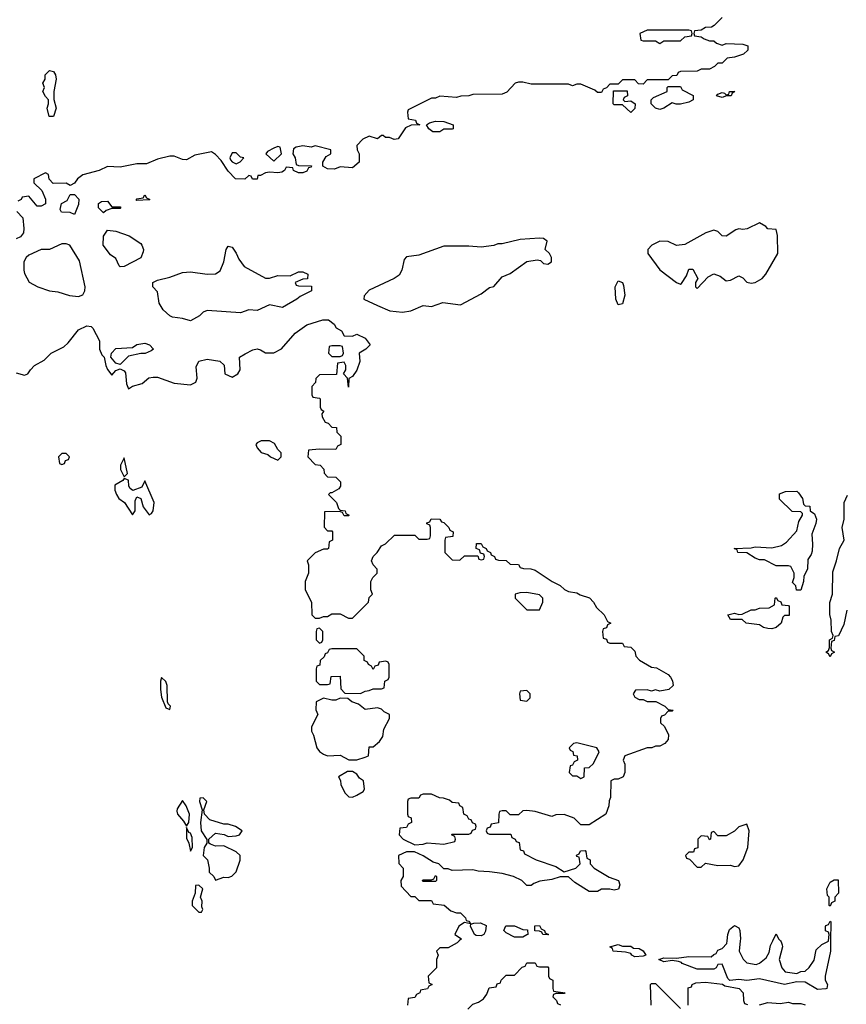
# Model space of a CAD drawing. Header units: inches. Extents: x 2701323 to 2964515, y 494916 to 722124.
# Tile 101 of 256: x 2714946 to 2718929, y 699694 to 704436. Entities that reach past the tile are written whole.
import ezdxf

# ---------------------------------------------------------------- set-up
doc = ezdxf.new("R2010")
doc.units = ezdxf.units.IN
doc.header["$MEASUREMENT"] = 0
doc.layers.add('C7619', color=7, linetype='Continuous')
doc.layers.add('C7710', color=7, linetype='Continuous')

msp = doc.modelspace()

# ---------------------------------------------------------------- linework, layer by layer
at = {"layer": 'C7619', "color": 2, "elevation": 6}
for points in [[(2717064, 700000), (2717054, 699990), (2717010, 699966), (2716970, 699966), (2716954, 699950), (2716962, 699930), (2716954, 699910), (2716954, 699870), (2716914, 699830), (2716918, 699798), (2716934, 699790), (2716918, 699782), (2716911.6, 699768.4), (2716878, 699762), (2716874, 699750), (2716858, 699742), (2716850, 699726), (2716818, 699722), (2716814, 699690)], [(2718852.7, 700000), (2718852, 699950), (2718826, 699830), (2718826.8, 699810), (2718838, 699790), (2718834, 699770), (2718830, 699769.2), (2718790, 699766), (2718730, 699801.2), (2718690, 699802.7), (2718630, 699789.3), (2718510, 699816), (2718450, 699809.2), (2718410, 699814), (2718368, 699808), (2718358, 699818), (2718330, 699888), (2718310, 699886), (2718302, 699870), (2718290, 699864), (2718210, 699864), (2718138, 699890), (2718135.3, 699895.3), (2718120.4, 699900.4), (2718090, 699905.2), (2718050, 699899), (2718026, 699910), (2718050, 699917.3), (2718110, 699916), (2718170, 699924.7), (2718278, 699922), (2718290, 699934), (2718302, 699938), (2718310, 699954), (2718330, 699962), (2718353.6, 699986.4), (2718354.7, 700000)], [(2718417.7, 700000), (2718412, 699950), (2718431.6, 699911.6), (2718450, 699894), (2718494.6, 699885.4), (2718510, 699892), (2718542, 699918), (2718557.2, 699942.8), (2718563.2, 699976.8), (2718574.1, 700000)], [(2718611.1, 700000), (2718615.3, 699995.3), (2718619.8, 699979.8), (2718621, 699970), (2718604.7, 699910), (2718618, 699870), (2718634, 699850), (2718690, 699842), (2718710, 699852), (2718730, 699854), (2718750, 699872), (2718773.2, 699906.8), (2718783.7, 699956.3), (2718810, 699982), (2718842, 699998), (2718842.2, 700000)], [(2717106, 699670), (2717130, 699694), (2717156.4, 699703.6), (2717180.4, 699719.6), (2717196.4, 699743.6), (2717207.3, 699772.7), (2717242, 699778), (2717247.3, 699792.7), (2717262, 699798), (2717266, 699810), (2717290, 699834), (2717330, 699834), (2717367.3, 699872.7), (2717382, 699878), (2717390, 699894), (2717430, 699894), (2717438, 699878), (2717450, 699874), (2717490, 699874), (2717494, 699870), (2717494, 699830), (2717498, 699818), (2717514, 699810), (2717514, 699770), (2717518, 699758), (2717574, 699750), (2717570, 699746), (2717530, 699746), (2717518, 699742), (2717514, 699730), (2717532.7, 699712.7), (2717538, 699698), (2717552, 699692)], [(2717988, 699690), (2717986, 699790), (2717990, 699794), (2718010, 699794), (2718130, 699674)], [(2718166, 699690), (2718167.3, 699772.7), (2718182, 699778), (2718186, 699790), (2718203.1, 699796.9), (2718250, 699801), (2718331.6, 699791.6), (2718343.6, 699783.6), (2718412, 699770), (2718432, 699750), (2718432.7, 699712.7), (2718438, 699698), (2718452.7, 699692.7)], [(2718510, 699692), (2718550, 699702), (2718610, 699698), (2718650, 699704.7), (2718670, 699698), (2718710, 699698), (2718730, 699691.3)]]:
    msp.add_lwpolyline(points, dxfattribs=at)
msp.add_lwpolyline([(2717850, 699974), (2717890, 699974), (2717903.6, 699963.6), (2717930, 699962), (2717950, 699952), (2717962, 699930), (2717950, 699925.2), (2717910, 699922.7), (2717895.3, 699930), (2717890, 699938), (2717865.6, 699945.6), (2717806, 699950), (2717802, 699962), (2717788.7, 699970), (2717830, 699982)], close=True, dxfattribs=at)
at = {"layer": 'C7710', "color": 2, "elevation": 6}
for points in [[(2718330, 704446), (2718292.7, 704407.3), (2718279.6, 704400.4), (2718250, 704398), (2718230, 704386), (2718198, 704382), (2718194, 704370), (2718198, 704358), (2718230, 704354), (2718243.6, 704343.6), (2718270, 704334), (2718290, 704334), (2718303.6, 704323.6), (2718330, 704314), (2718350, 704322), (2718430, 704318), (2718454, 704310), (2718454, 704290), (2718434, 704270), (2718390, 704255.3), (2718354, 704250), (2718330, 704226), (2718310, 704226), (2718294, 704210), (2718270, 704198), (2718230, 704198), (2718210, 704188), (2718130, 704186), (2718118, 704182), (2718112.7, 704167.3), (2718090, 704166), (2718070, 704146), (2717970, 704146), (2717950, 704126), (2717927.3, 704127.3), (2717910, 704146), (2717850, 704146), (2717830, 704126), (2717790, 704126), (2717772.7, 704107.3), (2717758, 704102), (2717750, 704086), (2717730, 704086), (2717716.4, 704096.4), (2717650, 704126), (2717630, 704126), (2717610, 704118), (2717590, 704126), (2717410, 704126), (2717370, 704135.3), (2717350, 704135.3), (2717334, 704130), (2717292.7, 704087.3), (2717270, 704078), (2717130, 704075.3), (2717110, 704068.7), (2717071.6, 704068.4), (2717050, 704062), (2716970, 704068), (2716950, 704058), (2716930, 704058), (2716818, 704002), (2716814, 703990), (2716818, 703958), (2716852.7, 703952.7), (2716858, 703938), (2716874, 703930), (2716832, 703928), (2716804.7, 703915.3), (2716770, 703862), (2716750, 703859), (2716728.4, 703868.4), (2716708.9, 703868.9), (2716698, 703878), (2716690, 703878), (2716670, 703862), (2716630, 703875.3), (2716599.8, 703860.2), (2716571.3, 703830), (2716572, 703810), (2716582, 703790), (2716582, 703750), (2716550, 703722), (2716490, 703728), (2716463.6, 703716.4), (2716430, 703718), (2716406, 703730), (2716406, 703750), (2716423.1, 703776.9), (2716446, 703790), (2716446, 703810), (2716370, 703828.7), (2716350, 703822), (2716310, 703828.7), (2716278, 703822), (2716265.4, 703814.6), (2716262, 703790), (2716274, 703770), (2716278, 703738), (2716290, 703734), (2716352.7, 703732.7), (2716350, 703726), (2716338, 703722), (2716330, 703706), (2716310, 703698), (2716290, 703698), (2716266, 703710), (2716262, 703722), (2716230, 703726), (2716222, 703710), (2716210, 703702), (2716190, 703698), (2716150, 703702), (2716130, 703698), (2716106, 703686), (2716094, 703686), (2716090, 703668), (2716068.4, 703668.4), (2716062, 703682), (2716050, 703686), (2716031.3, 703668.7), (2715986, 703670), (2715950, 703706), (2715917.2, 703757.2), (2715890, 703786.6), (2715870, 703799.3), (2715790, 703784), (2715750, 703761.2), (2715730, 703762.7), (2715690, 703779.3), (2715670, 703778), (2715610, 703764), (2715558, 703742), (2715510, 703741.2), (2715430, 703726), (2715370, 703729.3), (2715330, 703709.3), (2715250, 703688.7), (2715224.7, 703670), (2715210, 703648), (2715190, 703638), (2715170, 703648.7), (2715107.3, 703647.3), (2715088.4, 703668.4), (2715086, 703690), (2715070, 703698), (2715014, 703670), (2715014, 703650), (2715052.7, 703612.7), (2715071.3, 703571.3), (2715071, 703549), (2715050, 703538), (2715030, 703538), (2714990, 703586), (2714958, 703582), (2714954, 703570), (2714938, 703562)], [(2714932.7, 703512.7), (2714962, 703482), (2714966.8, 703430), (2714964, 703410), (2714950.7, 703390), (2714930, 703380.9)], [(2714930, 702736), (2714970, 702724.7), (2714986, 702730), (2714998, 702750), (2715018, 702770), (2715064, 702796), (2715098, 702830), (2715159, 702861), (2715180.4, 702879.6), (2715230, 702942), (2715270, 702962), (2715290, 702958), (2715298, 702950), (2715331, 702890), (2715331, 702850), (2715342, 702822), (2715354, 702810), (2715361, 702770), (2715370, 702752), (2715390, 702724.7), (2715410, 702746), (2715430, 702754), (2715450, 702744.7), (2715455.5, 702735.5), (2715461.7, 702681.7), (2715470, 702658), (2715489.3, 702670.7), (2715536.5, 702683.5), (2715568.4, 702711.6), (2715590, 702714), (2715610, 702714), (2715690, 702684.7), (2715770, 702678), (2715795.3, 702690), (2715802, 702710), (2715796.4, 702763.6), (2715810, 702790.8), (2715850, 702801), (2715910, 702792), (2715931.6, 702771.6), (2715934, 702730), (2715970, 702714), (2715998, 702730), (2716008, 702750), (2716006, 702810), (2716032.7, 702827.3), (2716070, 702846.8), (2716090, 702850.8), (2716106.4, 702846.4), (2716130, 702831.3), (2716170, 702832), (2716208.4, 702851.6), (2716273.6, 702926.4), (2716330, 702966.8), (2716406, 702990), (2716434, 702990), (2716462, 702970), (2716471.6, 702951.6), (2716496.9, 702936.9), (2716510, 702914), (2716550, 702912), (2716570, 702922), (2716610, 702902), (2716634, 702870), (2716614, 702850), (2716582, 702830), (2716584.7, 702790), (2716570, 702748), (2716550, 702718), (2716532.7, 702707.3), (2716530, 702666), (2716526, 702710), (2716506, 702730), (2716518, 702750), (2716518, 702770), (2716510, 702786), (2716478, 702782), (2716472.7, 702727.3), (2716390, 702726), (2716372.7, 702707.3), (2716371.6, 702688.4), (2716354, 702670), (2716354, 702630), (2716358, 702618), (2716390, 702614), (2716394, 702610), (2716394, 702570), (2716398, 702558), (2716412, 702550), (2716402, 702538), (2716403.6, 702523.6), (2716418, 702498), (2716432.7, 702492.7), (2716450, 702474), (2716472.7, 702472.7), (2716474, 702450), (2716494, 702430), (2716494, 702390), (2716478, 702382), (2716470, 702366), (2716390, 702368), (2716338, 702362), (2716334, 702330), (2716370, 702294), (2716394, 702290), (2716411.6, 702271.6), (2716412.7, 702252.7), (2716430, 702234), (2716470, 702232), (2716492, 702210), (2716492, 702190), (2716483.6, 702176.4), (2716450, 702158), (2716442, 702158), (2716434, 702150), (2716472, 702110), (2716482, 702082), (2716490, 702074), (2716514, 702070), (2716518, 702058), (2716534, 702050), (2716530, 702046), (2716510, 702046), (2716502, 702062), (2716487.3, 702067.3), (2716414, 702066), (2716412.7, 701992.7), (2716430, 701974), (2716450, 701974), (2716454, 701970), (2716454, 701930), (2716438, 701922), (2716434, 701890), (2716430, 701886), (2716410, 701886), (2716370, 701868), (2716332, 701830), (2716338, 701810), (2716338, 701770), (2716322, 701730), (2716322, 701690), (2716352, 701630), (2716354, 701570), (2716370, 701554), (2716390, 701554), (2716410, 701562), (2716430, 701562), (2716450, 701574), (2716490, 701574), (2716530, 701554), (2716550, 701554), (2716626, 701630), (2716630, 701654), (2716646, 701670), (2716638, 701690), (2716638, 701730), (2716648, 701750), (2716668, 701770), (2716668, 701790), (2716648.7, 701810), (2716642, 701830), (2716648.7, 701850), (2716668.7, 701870), (2716690, 701902), (2716708.4, 701911.6), (2716752.7, 701952.7), (2716850, 701954), (2716870, 701934), (2716910, 701934), (2716922, 701938), (2716926, 701950), (2716926, 701990), (2716922, 702002), (2716907.3, 702007.3), (2716907.3, 702012.7), (2716922, 702018), (2716928.4, 702031.6), (2716971.1, 702031.1), (2716978, 702018), (2716990, 702014), (2717014, 701990), (2717018, 701978), (2717034, 701970), (2717032.7, 701947.3), (2716998, 701942), (2716994, 701930), (2716994, 701870), (2717030, 701834), (2717067.3, 701832.7), (2717090, 701854), (2717154, 701854), (2717158, 701838), (2717170, 701834), (2717182, 701838), (2717186, 701850), (2717182, 701862), (2717166, 701866), (2717162, 701882), (2717146, 701890), (2717147.3, 701912.7), (2717170, 701914), (2717178, 701898), (2717194, 701890), (2717198, 701878), (2717214, 701870), (2717218, 701858), (2717234, 701850), (2717238, 701838), (2717252.7, 701832.7), (2717290, 701832), (2717310, 701814), (2717350, 701812), (2717358, 701798), (2717372.7, 701792.7), (2717408.4, 701791.6), (2717430, 701784.7), (2717512, 701730), (2717550, 701711.3), (2717571.1, 701691.1), (2717590, 701682), (2717630, 701676), (2717646, 701666), (2717690.9, 701650.9), (2717711.1, 701631.1), (2717725.4, 701605.4), (2717762, 701570), (2717778, 701538), (2717794, 701530), (2717778, 701522), (2717772.7, 701507.3), (2717758, 701502), (2717754, 701490), (2717758, 701458), (2717772.7, 701452.7), (2717778, 701438), (2717790, 701434), (2717850, 701434), (2717858, 701418), (2717890, 701414), (2717910, 701394), (2717914, 701370), (2717931.6, 701351.6), (2717990, 701318), (2718014.4, 701314.4), (2718070, 701282), (2718082, 701270), (2718091.6, 701251.6), (2718094, 701230), (2718074, 701210), (2718030, 701202), (2718010, 701208), (2717990, 701202), (2717970, 701208), (2717912.7, 701207.3), (2717902, 701190), (2717910, 701174), (2717930, 701162), (2717950, 701162), (2717970, 701152), (2718011.6, 701151.6), (2718054, 701130), (2718070, 701114), (2718094, 701110), (2718090, 701106), (2718070, 701106), (2718052.7, 701087.3), (2718038, 701082), (2718034, 701070), (2718034, 701050), (2718052.7, 701032.7), (2718071.6, 700991.6), (2718071.1, 700968.9), (2718054, 700950), (2718030, 700938), (2718010, 700938), (2717990.9, 700929.1), (2717970, 700928.7), (2717862, 700890), (2717854, 700870), (2717862, 700850), (2717862, 700810), (2717854, 700790), (2717830, 700778), (2717810, 700778), (2717794, 700770), (2717792, 700690), (2717785.4, 700674.6), (2717784.7, 700650), (2717770.7, 700609.3), (2717690, 700558), (2717650, 700558), (2717618, 700590), (2717570, 700608), (2717530, 700606), (2717510, 700598), (2717430, 700622), (2717390, 700628), (2717370, 700626), (2717350, 700606), (2717310, 700606), (2717290, 700626), (2717270, 700626), (2717258, 700622), (2717254, 700610), (2717252.7, 700567.3), (2717218, 700562), (2717212.7, 700547.3), (2717198, 700542), (2717194, 700530), (2717198, 700518), (2717210, 700514), (2717312.7, 700512.7), (2717318, 700498), (2717334, 700490), (2717338, 700478), (2717352.7, 700472.7), (2717358, 700438), (2717372.7, 700432.7), (2717378, 700418), (2717434, 700390), (2717530, 700358), (2717570, 700332), (2717626, 700350), (2717646, 700370), (2717642, 700402), (2717630, 700406), (2717628.4, 700411.6), (2717642, 700418), (2717647.3, 700432.7), (2717670, 700434), (2717674, 700430), (2717678, 700398), (2717694, 700390), (2717694, 700370), (2717714, 700350), (2717786.8, 700306.8), (2717831.3, 700290), (2717838, 700270), (2717830.8, 700249.2), (2717810, 700244), (2717790, 700248.7), (2717750, 700248), (2717730, 700238), (2717690, 700238), (2717620.1, 700280.1), (2717590, 700308.7), (2717550, 700308.7), (2717510, 700295.3), (2717452.7, 700287.3), (2717423.6, 700276.4), (2717410, 700266), (2717390, 700266), (2717366, 700290), (2717326, 700310), (2717270, 700324), (2717210, 700332.7), (2717154.6, 700334.6), (2717130, 700342), (2717030, 700338), (2717010, 700346), (2716990, 700346), (2716966, 700370), (2716938, 700378), (2716890, 700408.7), (2716848.4, 700428.4), (2716810, 700428.7), (2716772, 700410), (2716772.7, 700372.7), (2716794, 700350), (2716794, 700310), (2716782, 700290), (2716783.6, 700263.6), (2716830, 700214), (2716850, 700214), (2716870, 700194), (2716930, 700194), (2716938, 700178), (2716991.6, 700171.6), (2717023.6, 700143.6), (2717050, 700134), (2717070, 700134), (2717094, 700110), (2717098, 700098), (2717110, 700094), (2717118, 700082), (2717090, 700088), (2717062, 700070), (2717042, 700030), (2717074, 700010), (2717064, 700000)], [(2718931.6, 701591.6), (2718916.9, 701523.1), (2718890.9, 701469.1), (2718874, 701466), (2718870, 701446), (2718858, 701442), (2718854, 701410), (2718858, 701398), (2718871, 701390), (2718858, 701382), (2718850, 701368), (2718842, 701382), (2718829.2, 701390), (2718842, 701398), (2718847.3, 701412.7), (2718848, 701450), (2718862, 701458), (2718866, 701470), (2718858, 701490), (2718856.4, 701543.6), (2718848.4, 701571.6), (2718848.4, 701628.4), (2718862, 701670), (2718863.1, 701776.9), (2718882, 701830), (2718895.3, 701890), (2718918, 701930), (2718908.7, 701990), (2718918, 702030), (2718918, 702110), (2718934.6, 702145.4)], [(2718354.7, 700000), (2718357.2, 700030), (2718365.2, 700054.8), (2718390, 700074), (2718410, 700062), (2718416, 700050), (2718418.8, 700010), (2718417.7, 700000)], [(2718842.2, 700000), (2718846, 700030), (2718842, 700042), (2718828.4, 700048.4), (2718828.4, 700068.4), (2718830, 700074), (2718842, 700078), (2718850, 700094), (2718854, 700090), (2718852.7, 700000)], [(2718574.1, 700000), (2718590, 700034), (2718602, 700010), (2718611.1, 700000)]]:
    msp.add_lwpolyline(points, dxfattribs=at)
at = {"layer": 'C7710', "color": 2}
for points, elevation in [([(2718170, 704386), (2717970, 704386), (2717934, 704370), (2717938, 704338), (2717950, 704334), (2718010, 704334), (2718030, 704322), (2718050, 704334), (2718130, 704334), (2718150, 704354), (2718182, 704358), (2718186, 704370), (2718182, 704382)], 6), ([(2715110, 703969.2), (2715088.7, 703970), (2715078, 704010), (2715086, 704030), (2715086, 704050), (2715070, 704066), (2715058, 704090), (2715066, 704110), (2715058, 704130), (2715068.7, 704150), (2715069, 704170), (2715090, 704192), (2715110, 704186), (2715119.1, 704170), (2715122, 704150), (2715110.7, 704090), (2715111.1, 704051.1), (2715122, 704010)], 2), ([(2717862, 704042), (2717890, 704044.7), (2717910.9, 704030.9), (2717910, 704008), (2717890, 703989.2), (2717850, 704026), (2717810, 704026), (2717806, 704030), (2717807.3, 704092.7), (2717872.7, 704092.7), (2717874, 704070), (2717858, 704062), (2717854, 704050)], 6), ([(2718109.4, 704029.4), (2718090, 704035.3), (2718050, 704009.4), (2718030, 704003.7), (2718009.4, 704009.4), (2717989, 704030), (2717988.7, 704050), (2717999, 704061), (2718066, 704090), (2718066, 704110), (2718070, 704114), (2718130, 704114), (2718138, 704098), (2718191.3, 704071.3), (2718191, 704050), (2718170, 704039), (2718130, 704029.4)], 6), ([(2718330, 704061.2), (2718304, 704070), (2718310, 704078), (2718330, 704084.7), (2718342, 704082), (2718350, 704074), (2718362, 704078), (2718366, 704090), (2718392, 704090), (2718378, 704082), (2718374, 704070), (2718370, 704069.3), (2718350.8, 704069.2)], 6), ([(2716970, 703895.3), (2716936.4, 703896.4), (2716918, 703910), (2716906, 703930), (2716920.2, 703939.8), (2716950, 703946.8), (2716990, 703946), (2717034, 703930), (2717034, 703910), (2717030, 703908.7), (2716990, 703908.7)], 6), ([(2716190, 703826), (2716170, 703818), (2716139.6, 703800.4), (2716132, 703790), (2716170, 703754), (2716208, 703790), (2716202, 703822)], 6), ([(2715990, 703794), (2715970, 703794), (2715958.8, 703770), (2715961.4, 703761.4), (2715970, 703751.3), (2715990, 703742), (2716008.4, 703751.6), (2716026, 703770), (2716010, 703774)], 6), ([(2715210, 703498), (2715190, 703508), (2715148.4, 703508.4), (2715142, 703522), (2715148, 703550), (2715174.6, 703565.4), (2715190, 703594), (2715210, 703594), (2715231.1, 703571.1), (2715230, 703546)], 6), ([(2715510, 703566), (2715508, 703570), (2715510, 703574), (2715542, 703578), (2715550, 703592), (2715558, 703578), (2715574, 703570), (2715570, 703568)], 6), ([(2715390, 703534), (2715430, 703534), (2715434, 703530), (2715430, 703526), (2715390, 703526), (2715363.6, 703516.4), (2715350, 703506), (2715326, 703530), (2715326, 703550), (2715340.4, 703559.6), (2715370, 703562)], 6), ([(2718510, 703458), (2718450.6, 703429.4), (2718430, 703426), (2718410, 703429.2), (2718396.3, 703423.7), (2718350, 703394), (2718330, 703395.3), (2718310, 703415.3), (2718290, 703422), (2718251.1, 703408.9), (2718150, 703354), (2718110, 703348.7), (2718070, 703368), (2718030, 703368.7), (2717992, 703350), (2717972, 703330), (2717972, 703310), (2718030, 703230.8), (2718110, 703170.8), (2718130, 703162), (2718134.6, 703165.4), (2718158, 703202), (2718170, 703234), (2718190, 703234), (2718214, 703190), (2718202, 703170), (2718202, 703150), (2718210, 703142), (2718263.1, 703196.9), (2718290, 703212), (2718321, 703201), (2718350, 703178), (2718370, 703182), (2718410, 703202), (2718430, 703192), (2718450, 703171.3), (2718470, 703167.7), (2718490, 703170.7), (2718524, 703190), (2718541.2, 703210), (2718599, 703310), (2718597.2, 703397.2), (2718590, 703426), (2718550, 703428.7), (2718540.4, 703440.4)], 10), ([(2715430, 703246), (2715426, 703250), (2715410, 703286), (2715383.1, 703303.1), (2715349, 703350), (2715350, 703394), (2715370, 703422), (2715410, 703418), (2715474.4, 703394.4), (2715530, 703358), (2715534.8, 703350), (2715542.8, 703330), (2715542, 703318), (2715530.6, 703289.4), (2715450, 703248)], 6), ([(2717450, 703384), (2717357.2, 703377.2), (2717270, 703357.2), (2717250, 703357.2), (2717230, 703349.2), (2717170, 703341.2), (2717110, 703346), (2716990, 703345.2), (2716870, 703302.7), (2716810, 703294), (2716798.8, 703281.2), (2716787.7, 703230), (2716773.8, 703206.2), (2716751, 703190), (2716630, 703134), (2716605.4, 703105.4), (2716604.7, 703090), (2716670, 703058.8), (2716730, 703034), (2716790, 703027.7), (2716830, 703034), (2716890, 703058.8), (2716930, 703054.8), (2716985.6, 703074.4), (2717070, 703062.8), (2717170, 703116.3), (2717210, 703146.8), (2717230, 703150.8), (2717270, 703198), (2717310, 703214), (2717390, 703271), (2717439.8, 703279.8), (2717456, 703276), (2717470, 703262), (2717490, 703258), (2717508, 703270), (2717508, 703290), (2717498, 703310), (2717478, 703330), (2717488, 703370), (2717470, 703382)], 10), ([(2715170, 703357.2), (2715150, 703357.2), (2715090, 703328.7), (2715050, 703328.7), (2714990, 703302), (2714978, 703290), (2714966.8, 703270), (2714966.8, 703230), (2714970, 703214), (2714991.6, 703171.6), (2715034, 703150), (2715090.7, 703130.7), (2715130, 703125.5), (2715186.9, 703106.9), (2715230, 703103.1), (2715250, 703110.7), (2715260.5, 703130), (2715261.3, 703150), (2715234.7, 703274.7), (2715188, 703350)], 10), ([(2716130, 703191), (2716150, 703191.3), (2716190, 703204.7), (2716250, 703202), (2716290, 703222), (2716310, 703222), (2716334, 703210), (2716332.7, 703187.3), (2716310, 703186), (2716274, 703170), (2716278, 703158), (2716290, 703154), (2716352.7, 703152.7), (2716352, 703130), (2716296.9, 703103.1), (2716282, 703090), (2716212, 703050), (2716150, 703062), (2716090, 703035.3), (2716050, 703038), (2716010, 703024), (2715850, 703035.3), (2715830, 703028), (2715812, 703010), (2715770, 702985.2), (2715730, 702997.2), (2715683.2, 703003.2), (2715669.4, 703009.4), (2715638, 703038), (2715619, 703070), (2715610, 703126), (2715588, 703150), (2715588, 703170), (2715610, 703182), (2715670, 703196), (2715730, 703218.8), (2715770, 703221), (2715850, 703211), (2715890, 703211.3), (2715912.9, 703227.1), (2715929.2, 703270), (2715941.2, 703330), (2715950, 703344.7), (2715970, 703341), (2715990, 703311.3), (2716002, 703282), (2716027.7, 703247.7)], 6), ([(2717830, 703062), (2717818, 703090), (2717815.1, 703150), (2717830, 703178.8), (2717850, 703170.8), (2717855.6, 703155.6), (2717861.6, 703110), (2717850, 703068)], 6), ([(2715430, 702775.3), (2715410, 702782), (2715386, 702810), (2715388, 702830), (2715410, 702852), (2715490, 702858), (2715510, 702872), (2715550, 702878), (2715572, 702870), (2715591, 702850), (2715579.6, 702840.4), (2715551.1, 702828.9), (2715530, 702828.7), (2715470, 702815.3)], 6), ([(2716490, 702866), (2716450, 702866), (2716438, 702862), (2716434, 702830), (2716450, 702814), (2716490, 702814), (2716502, 702818), (2716506, 702830), (2716502, 702862)], 6), ([(2716150, 702408), (2716110, 702408), (2716090, 702398), (2716084.7, 702390), (2716090, 702374), (2716110, 702352), (2716142, 702342), (2716154, 702330), (2716190, 702314), (2716206, 702330), (2716206, 702350), (2716190, 702366), (2716174.6, 702394.6)], 6), ([(2715170, 702346), (2715150, 702346), (2715134, 702330), (2715138, 702298), (2715150, 702294), (2715162, 702298), (2715167.3, 702312.7), (2715182, 702318), (2715186, 702330)], 6), ([(2715450, 702326), (2715432, 702290), (2715432, 702270), (2715450, 702234), (2715466, 702250)], 6), ([(2715450, 702226), (2715443.6, 702216.4), (2715405.4, 702194.6), (2715404.7, 702170), (2715412, 702150), (2715424.7, 702130), (2715450.7, 702110.7), (2715490, 702052), (2715502, 702070), (2715502, 702118), (2715510, 702138), (2715530.8, 702130.8), (2715542, 702090), (2715570, 702051.3), (2715582, 702058), (2715589.1, 702070.9), (2715594, 702110), (2715550, 702215.3), (2715535.2, 702184.8), (2715491.3, 702168.7), (2715478.6, 702178.6), (2715472.7, 702190), (2715470, 702218)], 6), ([(2718710, 701688), (2718688.7, 701688.7), (2718686, 701710), (2718670, 701726), (2718678, 701750), (2718678, 701770), (2718662, 701802), (2718650, 701806), (2718590, 701806), (2718534.6, 701834.6), (2718510, 701835.3), (2718490, 701842), (2718450, 701868), (2718406, 701870), (2718402, 701882), (2718388, 701890), (2718470, 701892), (2718490, 701898), (2718570, 701892), (2718616.4, 701903.6), (2718640.4, 701919.6), (2718690, 701974), (2718700.4, 702019.6), (2718718, 702050), (2718718, 702058), (2718710, 702066), (2718667.3, 702067.3), (2718607.3, 702127.3), (2718607.3, 702152.7), (2718636.4, 702163.6), (2718690, 702164.7), (2718698, 702158), (2718718, 702130), (2718722, 702102), (2718730, 702094), (2718752.7, 702092.7), (2718754, 702070), (2718776, 702056), (2718784.7, 702030), (2718782, 702010), (2718762, 701958), (2718766, 701910), (2718763.6, 701876.4), (2718759.6, 701860.4), (2718743.6, 701836.4), (2718742, 701790), (2718723.6, 701756.4), (2718722, 701730)], 6), ([(2717390, 701678), (2717356.4, 701676.4), (2717334, 701670), (2717334, 701650), (2717390, 701594), (2717450, 701594), (2717466, 701630), (2717466, 701650), (2717450, 701666)], 6), ([(2718570, 701502), (2718550, 701504), (2718529.3, 701509.3), (2718510, 701522), (2718446, 701530), (2718427.3, 701547.3), (2718370, 701548), (2718358, 701570), (2718390, 701578), (2718410, 701572), (2718427.3, 701572.7), (2718470, 701594), (2718490, 701594), (2718510, 701602), (2718556.4, 701603.6), (2718582, 701618), (2718586, 701650), (2718590, 701654), (2718598, 701638), (2718612.7, 701632.7), (2718618, 701618), (2718650, 701614), (2718654, 701610), (2718652.7, 701567.3), (2718630, 701566), (2718622, 701558), (2718614, 701530), (2718590, 701508)], 6), ([(2716390, 701506), (2716378, 701502), (2716374, 701490), (2716374, 701450), (2716390, 701434), (2716402, 701438), (2716406, 701450), (2716406, 701490)], 6), ([(2716570, 701406), (2716450, 701406), (2716438, 701402), (2716430, 701386), (2716418, 701382), (2716412.7, 701367.3), (2716394, 701350), (2716392.7, 701327.3), (2716378, 701322), (2716374, 701310), (2716374, 701250), (2716390, 701234), (2716430, 701234), (2716442, 701238), (2716447.3, 701272.7), (2716490, 701274), (2716492.7, 701212.7), (2716512.7, 701192.7), (2716588.4, 701191.6), (2716610, 701202), (2716630, 701204.7), (2716650, 701214), (2716690, 701214), (2716702, 701218), (2716706, 701250), (2716722, 701258), (2716726, 701270), (2716726, 701330), (2716722, 701342), (2716710, 701346), (2716678, 701342), (2716672.7, 701327.3), (2716658, 701322), (2716650, 701306), (2716642, 701322), (2716626, 701330), (2716622, 701342), (2716606, 701350), (2716606, 701370)], 6), ([(2715630, 701268), (2715624, 701250), (2715624, 701210), (2715630, 701174), (2715650, 701122), (2715670, 701114), (2715673.2, 701130), (2715661.2, 701141.2), (2715659, 701150), (2715657, 701230), (2715650, 701248.7)], 6), ([(2717390, 701206), (2717358, 701202), (2717354, 701190), (2717358, 701158), (2717390, 701154), (2717406, 701170), (2717406, 701190)], 6), ([(2716490, 701168), (2716470, 701158), (2716450, 701158), (2716410, 701168), (2716374, 701150), (2716372.7, 701112.7), (2716382, 701090), (2716352, 701030), (2716352, 701010), (2716362, 700990), (2716378, 700930), (2716390, 700912), (2716410, 700898), (2716430, 700891.3), (2716490, 700894), (2716531.6, 700871.6), (2716570, 700871.3), (2716610, 700884.7), (2716626, 700890), (2716630, 700934), (2716650, 700934), (2716680.4, 700959.6), (2716696.4, 700983.6), (2716700.4, 701019.6), (2716728, 701070), (2716728, 701090), (2716702.7, 701102.7), (2716690, 701115.3), (2716670, 701122), (2716610, 701114), (2716579.3, 701139.3), (2716546, 701150), (2716527.3, 701167.3)], 6), ([(2717630, 700954), (2717614, 700950), (2717594, 700930), (2717598, 700918), (2717611.6, 700911.6), (2717614, 700894), (2717632, 700890), (2717634, 700870), (2717618, 700862), (2717610, 700846), (2717598, 700842), (2717594, 700810), (2717610, 700794), (2717630, 700794), (2717650, 700782), (2717666, 700790), (2717667.3, 700832.7), (2717690, 700834), (2717710, 700854), (2717738, 700910), (2717726, 700930)], 6), ([(2716550, 700815.3), (2716525.4, 700814.6), (2716482, 700790), (2716491.6, 700771.6), (2716492.7, 700752.7), (2716512, 700712), (2716532.7, 700692.7), (2716550, 700692), (2716570, 700702), (2716600.4, 700719.6), (2716608, 700730), (2716602, 700770), (2716583.7, 700783.7), (2716570, 700802)], 6), ([(2715830, 700688), (2715814, 700686), (2715812, 700670), (2715826, 700630), (2715817.3, 700570), (2715820.7, 700530), (2715847.3, 700487.3), (2715847.7, 700470), (2715834.8, 700450), (2715831, 700410), (2715850.6, 700390), (2715859.1, 700350), (2715858.8, 700330), (2715881, 700310), (2715890, 700292), (2715930, 700306), (2715950, 700304.7), (2715968.9, 700311.1), (2715990, 700332), (2716008.4, 700388.4), (2716008, 700410), (2715988.9, 700428.9), (2715930, 700458), (2715890, 700455.3), (2715865.6, 700465.6), (2715858, 700470), (2715858, 700490), (2715890, 700518), (2715931.6, 700511.6), (2715950, 700502), (2715990, 700504.7), (2716006, 700510), (2716018, 700530), (2715986, 700550), (2715950, 700562), (2715930, 700562), (2715863.2, 700583.2), (2715837.2, 700610), (2715834, 700630), (2715848, 700670)], 6), ([(2716930, 700706), (2716890, 700706), (2716878, 700702), (2716870, 700686), (2716830, 700686), (2716818, 700682), (2716814, 700670), (2716814, 700610), (2716818, 700598), (2716831.6, 700591.6), (2716834, 700570), (2716818, 700562), (2716810, 700546), (2716778, 700542), (2716774, 700510), (2716794, 700490), (2716850, 700462), (2716890, 700464.7), (2716910, 700472), (2716990, 700466), (2717042, 700478), (2717046, 700490), (2717042, 700502), (2717026, 700510), (2717030, 700514), (2717110, 700514), (2717122, 700518), (2717127.3, 700532.7), (2717142, 700538), (2717146, 700550), (2717142, 700562), (2717127.3, 700567.3), (2717122, 700582), (2717110, 700586), (2717102, 700602), (2717086, 700610), (2717082, 700642), (2717066, 700650), (2717062, 700662), (2717030, 700666), (2717016.4, 700676.4), (2716987.3, 700687.3), (2716968.4, 700688.4)], 6), ([(2715730, 700675.3), (2715705.2, 700634.8), (2715703.5, 700623.5), (2715706, 700610), (2715736.3, 700576.3), (2715750, 700552), (2715762, 700570), (2715763.7, 700610), (2715749, 700650)], 6), ([(2715750, 700546), (2715750, 700494), (2715761, 700470), (2715770, 700432), (2715779, 700450), (2715777, 700497), (2715770, 700518), (2715762, 700522)], 6), ([(2718450, 700562), (2718411.1, 700548.9), (2718390, 700528), (2718350, 700506), (2718310, 700506), (2718290, 700526), (2718278, 700522), (2718274, 700490), (2718270, 700486), (2718262, 700502), (2718230, 700506), (2718214, 700490), (2718212.7, 700447.3), (2718198, 700442), (2718192.7, 700427.3), (2718170, 700426), (2718154, 700410), (2718158, 700398), (2718172.7, 700392.7), (2718210, 700354), (2718230, 700354), (2718250, 700374), (2718310, 700362), (2718370, 700364.7), (2718390, 700358), (2718410, 700361), (2718431.8, 700390), (2718453.6, 700450), (2718460.9, 700530)], 10), ([(2716890, 700286), (2716886, 700290), (2716890, 700294), (2716930, 700294), (2716942, 700298), (2716950, 700314), (2716954, 700310), (2716954, 700290), (2716950, 700286)], 6), ([(2715810, 700268), (2715794, 700266), (2715792, 700230), (2715778, 700190), (2715778, 700170), (2715810, 700138), (2715822, 700138), (2715828, 700150), (2715824, 700164), (2715825.2, 700190), (2715817.2, 700210), (2715828, 700250)], 6), ([(2718850, 700166), (2718846, 700170), (2718846, 700210), (2718838, 700218), (2718835.3, 700250), (2718850, 700282), (2718870, 700294), (2718890, 700294), (2718891.1, 700228.9), (2718874, 700210), (2718874, 700190), (2718858, 700182)], 6), ([(2717170, 700024), (2717144.7, 700024.7), (2717138, 700030), (2717118, 700070), (2717120.4, 700079.6), (2717134.6, 700085.4), (2717166.4, 700086.4), (2717194, 700074), (2717190, 700046), (2717182, 700030)], 6), ([(2717330, 700018), (2717290, 700038), (2717278, 700050), (2717288.4, 700071.6), (2717330, 700072), (2717370, 700054), (2717392.7, 700052.7), (2717394, 700030), (2717390, 700028.7), (2717370, 700018)], 6), ([(2717490, 700028), (2717466, 700030), (2717462, 700042), (2717450, 700046), (2717427.3, 700047.3), (2717427.3, 700072.7), (2717450, 700074), (2717458, 700058), (2717474, 700050), (2717478, 700038), (2717494, 700030)], 6)]:
    msp.add_lwpolyline(points, close=True, dxfattribs=dict(at, elevation=elevation))

doc.saveas('drawing.dxf')
